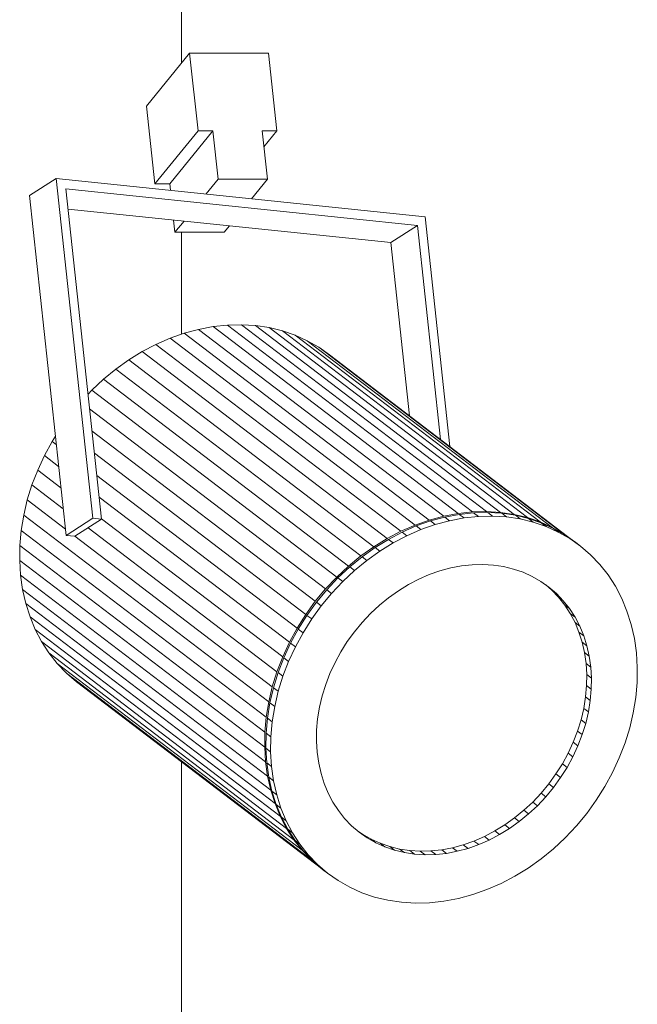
# Model space of a CAD drawing. Header units: millimetres. Extents: x 641988563 to 642234695, y 6457251462 to 6457368821.
# Tile 211 of 223: x 642203304 to 642203424, y 6457260069 to 6457260260. Entities that reach past the tile are written whole.
import ezdxf

# ---------------------------------------------------------------- set-up
doc = ezdxf.new("R2010")
doc.units = ezdxf.units.MM
doc.header["$MEASUREMENT"] = 0

msp = doc.modelspace()

# ---------------------------------------------------------------- linework, layer by layer
at = {"color": 253, "linetype": 'Continuous', "lineweight": 13, "true_color": 0xaaaaaa}
for p, q in [((642203335.282, 6457260251.223), (642203335.282, 6457260304.206)), ((642203328.525, 6457260242.923), (642203336.878, 6457260253.183)), ((642203336.878, 6457260253.183), (642203338.499, 6457260238.148)), ((642203352.159, 6457260253.183), (642203336.878, 6457260253.183)), ((642203353.781, 6457260238.148), (642203352.159, 6457260253.183)), ((642203328.525, 6457260242.923), (642203330.146, 6457260227.888)), ((642203330.146, 6457260227.888), (642203338.499, 6457260238.148)), ((642203333.011, 6457260227.888), (642203341.365, 6457260238.148)), ((642203338.499, 6457260238.148), (642203341.365, 6457260238.148)), ((642203341.365, 6457260238.148), (642203342.378, 6457260228.751)), ((642203350.916, 6457260238.148), (642203353.781, 6457260238.148)), ((642203351.929, 6457260228.751), (642203350.916, 6457260238.148)), ((642203351.251, 6457260235.04), (642203353.781, 6457260238.148)), ((642203305.865, 6457260225.629), (642203311.026, 6457260228.932)), ((642203311.026, 6457260228.932), (642203318.12, 6457260163.154)), ((642203382.467, 6457260221.497), (642203311.026, 6457260228.932)), ((642203340.065, 6457260225.91), (642203342.378, 6457260228.751)), ((642203342.378, 6457260228.751), (642203351.929, 6457260228.751)), ((642203348.87, 6457260224.993), (642203351.929, 6457260228.751)), ((642203319.821, 6457260162.977), (642203312.93, 6457260226.876)), ((642203312.93, 6457260226.876), (642203380.968, 6457260219.794)), ((642203330.146, 6457260227.888), (642203333.011, 6457260227.888)), ((642203333.011, 6457260227.888), (642203333.147, 6457260226.63)), ((642203305.865, 6457260225.629), (642203312.959, 6457260159.85)), ((642203313.349, 6457260222.991), (642203375.807, 6457260216.491)), ((642203333.769, 6457260220.866), (642203334.025, 6457260218.491)), ((642203334.025, 6457260218.491), (642203335.788, 6457260220.656)), ((642203387.264, 6457260177.017), (642203382.467, 6457260221.497)), ((642203343.576, 6457260218.491), (642203344.593, 6457260219.739)), ((642203375.807, 6457260216.491), (642203380.968, 6457260219.794)), ((642203380.968, 6457260219.794), (642203385.431, 6457260178.414)), ((642203334.025, 6457260218.491), (642203343.576, 6457260218.491)), ((642203335.282, 6457260198.759), (642203335.282, 6457260218.491)), ((642203375.807, 6457260216.491), (642203379.419, 6457260182.995)), ((642203338.624, 6457260199.709), (642203335.841, 6457260198.956)), ((642203341.411, 6457260200.236), (642203338.624, 6457260199.709)), ((642203338.624, 6457260199.709), (642203386.059, 6457260163.561)), ((642203344.187, 6457260200.534), (642203341.411, 6457260200.236)), ((642203341.411, 6457260200.236), (642203388.846, 6457260164.088)), ((642203346.933, 6457260200.602), (642203344.187, 6457260200.534)), ((642203344.187, 6457260200.534), (642203391.622, 6457260164.387)), ((642203346.933, 6457260200.602), (642203394.369, 6457260164.455)), ((642203349.634, 6457260200.439), (642203346.933, 6457260200.602)), ((642203349.634, 6457260200.439), (642203397.069, 6457260164.292)), ((642203352.272, 6457260200.047), (642203349.634, 6457260200.439)), ((642203352.272, 6457260200.047), (642203399.707, 6457260163.899)), ((642203354.83, 6457260199.426), (642203352.272, 6457260200.047)), ((642203333.081, 6457260197.983), (642203330.361, 6457260196.795)), ((642203335.841, 6457260198.956), (642203333.081, 6457260197.983)), ((642203333.081, 6457260197.983), (642203380.517, 6457260161.835)), ((642203335.841, 6457260198.956), (642203383.277, 6457260162.808)), ((642203354.83, 6457260199.426), (642203402.266, 6457260163.279)), ((642203357.295, 6457260198.582), (642203354.83, 6457260199.426)), ((642203357.295, 6457260198.582), (642203404.73, 6457260162.435)), ((642203359.649, 6457260197.52), (642203357.295, 6457260198.582)), ((642203330.361, 6457260196.795), (642203327.696, 6457260195.399)), ((642203330.361, 6457260196.795), (642203377.796, 6457260160.647)), ((642203359.649, 6457260197.52), (642203407.084, 6457260161.373)), ((642203361.879, 6457260196.246), (642203359.649, 6457260197.52)), ((642203361.879, 6457260196.246), (642203409.314, 6457260160.098)), ((642203363.97, 6457260194.768), (642203361.879, 6457260196.246)), ((642203327.696, 6457260195.399), (642203325.104, 6457260193.805)), ((642203327.696, 6457260195.399), (642203375.132, 6457260159.252)), ((642203363.97, 6457260194.768), (642203411.405, 6457260158.62)), ((642203322.601, 6457260192.022), (642203320.202, 6457260190.06)), ((642203325.104, 6457260193.805), (642203322.601, 6457260192.022)), ((642203322.601, 6457260192.022), (642203370.036, 6457260155.874)), ((642203325.104, 6457260193.805), (642203372.54, 6457260157.657)), ((642203320.202, 6457260190.06), (642203317.921, 6457260187.933)), ((642203320.202, 6457260190.06), (642203367.637, 6457260153.913)), ((642203317.921, 6457260187.933), (642203317.211, 6457260187.179)), ((642203317.921, 6457260187.933), (642203365.356, 6457260151.786)), ((642203317.519, 6457260184.323), (642203363.209, 6457260149.506)), ((642203310.889, 6457260179.045), (642203310.255, 6457260178.041)), ((642203317.982, 6457260180.026), (642203361.207, 6457260147.087)), ((642203310.255, 6457260178.041), (642203308.762, 6457260175.299)), ((642203310.255, 6457260178.041), (642203311.063, 6457260177.426)), ((642203308.762, 6457260175.299), (642203307.458, 6457260172.482)), ((642203308.762, 6457260175.299), (642203311.519, 6457260173.198)), ((642203318.446, 6457260175.726), (642203359.364, 6457260144.545)), ((642203307.458, 6457260172.482), (642203306.351, 6457260169.607)), ((642203307.458, 6457260172.482), (642203311.967, 6457260169.046)), ((642203318.908, 6457260171.448), (642203357.69, 6457260141.894)), ((642203306.351, 6457260169.607), (642203305.449, 6457260166.692)), ((642203306.351, 6457260169.607), (642203312.404, 6457260164.995)), ((642203319.363, 6457260167.22), (642203356.197, 6457260139.151)), ((642203305.449, 6457260166.692), (642203304.756, 6457260163.756)), ((642203305.449, 6457260166.692), (642203312.827, 6457260161.07)), ((642203304.756, 6457260163.756), (642203304.277, 6457260160.815)), ((642203304.756, 6457260163.756), (642203352.191, 6457260127.608)), ((642203386.059, 6457260163.561), (642203383.277, 6457260162.808)), ((642203388.846, 6457260164.088), (642203386.059, 6457260163.561)), ((642203389.077, 6457260163.913), (642203386.289, 6457260163.385)), ((642203391.622, 6457260164.387), (642203388.846, 6457260164.088)), ((642203391.852, 6457260164.211), (642203389.077, 6457260163.913)), ((642203389.077, 6457260163.913), (642203389.998, 6457260163.211)), ((642203392.773, 6457260163.509), (642203389.998, 6457260163.211)), ((642203394.369, 6457260164.455), (642203391.622, 6457260164.387)), ((642203394.599, 6457260164.279), (642203391.852, 6457260164.211)), ((642203391.852, 6457260164.211), (642203392.773, 6457260163.509)), ((642203395.52, 6457260163.577), (642203392.773, 6457260163.509)), ((642203397.069, 6457260164.292), (642203394.369, 6457260164.455)), ((642203394.599, 6457260164.279), (642203395.52, 6457260163.577)), ((642203397.299, 6457260164.116), (642203394.599, 6457260164.279)), ((642203398.22, 6457260163.414), (642203395.52, 6457260163.577)), ((642203399.707, 6457260163.899), (642203397.069, 6457260164.292)), ((642203397.299, 6457260164.116), (642203398.22, 6457260163.414)), ((642203399.937, 6457260163.724), (642203397.299, 6457260164.116)), ((642203400.858, 6457260163.022), (642203398.22, 6457260163.414)), ((642203402.266, 6457260163.279), (642203399.707, 6457260163.899)), ((642203399.937, 6457260163.724), (642203400.858, 6457260163.022)), ((642203402.496, 6457260163.103), (642203399.937, 6457260163.724)), ((642203312.959, 6457260159.85), (642203318.12, 6457260163.154)), ((642203314.66, 6457260159.673), (642203319.821, 6457260162.977)), ((642203318.12, 6457260163.154), (642203319.821, 6457260162.977)), ((642203319.811, 6457260163.068), (642203354.893, 6457260136.334)), ((642203380.517, 6457260161.835), (642203377.796, 6457260160.647)), ((642203380.747, 6457260161.66), (642203378.026, 6457260160.472)), ((642203383.277, 6457260162.808), (642203380.517, 6457260161.835)), ((642203383.507, 6457260162.633), (642203380.747, 6457260161.66)), ((642203380.747, 6457260161.66), (642203381.668, 6457260160.958)), ((642203384.428, 6457260161.931), (642203381.668, 6457260160.958)), ((642203386.289, 6457260163.385), (642203383.507, 6457260162.633)), ((642203383.507, 6457260162.633), (642203384.428, 6457260161.931)), ((642203387.21, 6457260162.684), (642203384.428, 6457260161.931)), ((642203386.289, 6457260163.385), (642203387.21, 6457260162.684)), ((642203389.998, 6457260163.211), (642203387.21, 6457260162.684)), ((642203403.417, 6457260162.401), (642203400.858, 6457260163.022)), ((642203404.73, 6457260162.435), (642203402.266, 6457260163.279)), ((642203402.496, 6457260163.103), (642203403.417, 6457260162.401)), ((642203404.96, 6457260162.259), (642203402.496, 6457260163.103)), ((642203405.881, 6457260161.558), (642203403.417, 6457260162.401)), ((642203407.084, 6457260161.373), (642203404.73, 6457260162.435)), ((642203404.96, 6457260162.259), (642203405.881, 6457260161.558)), ((642203407.314, 6457260161.197), (642203404.96, 6457260162.259)), ((642203408.235, 6457260160.495), (642203405.881, 6457260161.558)), ((642203304.277, 6457260160.815), (642203304.016, 6457260157.89)), ((642203304.277, 6457260160.815), (642203351.713, 6457260124.668)), ((642203312.959, 6457260159.85), (642203314.66, 6457260159.673)), ((642203314.66, 6457260159.673), (642203352.884, 6457260130.545)), ((642203317.229, 6457260161.318), (642203353.787, 6457260133.459)), ((642203377.796, 6457260160.647), (642203375.132, 6457260159.252)), ((642203378.026, 6457260160.472), (642203375.362, 6457260159.076)), ((642203378.947, 6457260159.77), (642203376.283, 6457260158.374)), ((642203378.026, 6457260160.472), (642203378.947, 6457260159.77)), ((642203381.668, 6457260160.958), (642203378.947, 6457260159.77)), ((642203409.314, 6457260160.098), (642203407.084, 6457260161.373)), ((642203407.314, 6457260161.197), (642203408.235, 6457260160.495)), ((642203409.544, 6457260159.923), (642203407.314, 6457260161.197)), ((642203410.465, 6457260159.221), (642203408.235, 6457260160.495)), ((642203411.405, 6457260158.62), (642203409.314, 6457260160.098)), ((642203409.544, 6457260159.923), (642203410.465, 6457260159.221)), ((642203411.636, 6457260158.445), (642203409.544, 6457260159.923)), ((642203304.016, 6457260157.89), (642203303.973, 6457260154.996)), ((642203304.016, 6457260157.89), (642203351.451, 6457260121.742)), ((642203375.132, 6457260159.252), (642203372.54, 6457260157.657)), ((642203375.362, 6457260159.076), (642203372.77, 6457260157.482)), ((642203376.283, 6457260158.374), (642203373.691, 6457260156.78)), ((642203375.362, 6457260159.076), (642203376.283, 6457260158.374)), ((642203412.557, 6457260157.743), (642203410.465, 6457260159.221)), ((642203411.636, 6457260158.445), (642203412.557, 6457260157.743)), ((642203414.497, 6457260156.07), (642203412.557, 6457260157.743)), ((642203370.036, 6457260155.874), (642203367.637, 6457260153.913)), ((642203372.54, 6457260157.657), (642203370.036, 6457260155.874)), ((642203372.77, 6457260157.482), (642203370.267, 6457260155.699)), ((642203373.691, 6457260156.78), (642203371.188, 6457260154.997)), ((642203372.77, 6457260157.482), (642203373.691, 6457260156.78)), ((642203416.275, 6457260154.212), (642203414.497, 6457260156.07)), ((642203303.973, 6457260154.996), (642203351.408, 6457260118.849)), ((642203303.973, 6457260154.996), (642203304.148, 6457260152.153)), ((642203367.637, 6457260153.913), (642203365.356, 6457260151.786)), ((642203370.267, 6457260155.699), (642203367.867, 6457260153.737)), ((642203371.188, 6457260154.997), (642203368.788, 6457260153.035)), ((642203370.267, 6457260155.699), (642203371.188, 6457260154.997)), ((642203387.421, 6457260153.544), (642203389.512, 6457260153.94)), ((642203389.512, 6457260153.94), (642203391.594, 6457260154.163)), ((642203391.594, 6457260154.163), (642203393.654, 6457260154.215)), ((642203393.654, 6457260154.215), (642203395.679, 6457260154.092)), ((642203395.679, 6457260154.092), (642203397.657, 6457260153.798)), ((642203417.878, 6457260152.181), (642203416.275, 6457260154.212)), ((642203304.148, 6457260152.153), (642203351.583, 6457260116.005)), ((642203304.148, 6457260152.153), (642203304.542, 6457260149.378)), ((642203367.867, 6457260153.737), (642203365.587, 6457260151.61)), ((642203368.788, 6457260153.035), (642203366.508, 6457260150.908)), ((642203367.867, 6457260153.737), (642203368.788, 6457260153.035)), ((642203381.224, 6457260151.359), (642203383.265, 6457260152.25)), ((642203383.265, 6457260152.25), (642203385.335, 6457260152.98)), ((642203385.335, 6457260152.98), (642203387.421, 6457260153.544)), ((642203397.657, 6457260153.798), (642203399.576, 6457260153.333)), ((642203399.576, 6457260153.333), (642203401.425, 6457260152.7)), ((642203401.425, 6457260152.7), (642203403.19, 6457260151.903)), ((642203419.298, 6457260149.989), (642203417.878, 6457260152.181)), ((642203365.356, 6457260151.786), (642203363.209, 6457260149.506)), ((642203365.587, 6457260151.61), (642203363.439, 6457260149.33)), ((642203366.508, 6457260150.908), (642203364.36, 6457260148.628)), ((642203365.587, 6457260151.61), (642203366.508, 6457260150.908)), ((642203377.282, 6457260149.117), (642203379.226, 6457260150.312)), ((642203379.226, 6457260150.312), (642203381.224, 6457260151.359)), ((642203403.19, 6457260151.903), (642203404.863, 6457260150.947)), ((642203404.863, 6457260150.947), (642203406.431, 6457260149.839)), ((642203405.838, 6457260150.258), (642203406.966, 6457260149.286)), ((642203304.542, 6457260149.378), (642203351.977, 6457260113.23)), ((642203304.542, 6457260149.378), (642203305.15, 6457260146.687)), ((642203363.209, 6457260149.506), (642203361.207, 6457260147.087)), ((642203363.439, 6457260149.33), (642203361.437, 6457260146.912)), ((642203364.36, 6457260148.628), (642203362.358, 6457260146.21)), ((642203363.439, 6457260149.33), (642203364.36, 6457260148.628)), ((642203375.404, 6457260147.779), (642203377.282, 6457260149.117)), ((642203406.431, 6457260149.839), (642203407.887, 6457260148.584)), ((642203406.966, 6457260149.286), (642203407.887, 6457260148.584)), ((642203406.966, 6457260149.286), (642203408.299, 6457260147.892)), ((642203407.887, 6457260148.584), (642203409.22, 6457260147.19)), ((642203420.525, 6457260147.65), (642203419.298, 6457260149.989)), ((642203305.15, 6457260146.687), (642203352.586, 6457260110.54)), ((642203305.15, 6457260146.687), (642203305.971, 6457260144.099)), ((642203361.207, 6457260147.087), (642203359.364, 6457260144.545)), ((642203361.437, 6457260146.912), (642203359.594, 6457260144.369)), ((642203361.437, 6457260146.912), (642203362.358, 6457260146.21)), ((642203371.895, 6457260144.713), (642203373.605, 6457260146.308)), ((642203373.605, 6457260146.308), (642203375.404, 6457260147.779)), ((642203408.299, 6457260147.892), (642203409.22, 6457260147.19)), ((642203408.299, 6457260147.892), (642203409.501, 6457260146.369)), ((642203409.22, 6457260147.19), (642203410.423, 6457260145.667)), ((642203409.501, 6457260146.369), (642203410.423, 6457260145.667)), ((642203409.501, 6457260146.369), (642203410.566, 6457260144.725)), ((642203421.552, 6457260145.179), (642203420.525, 6457260147.65)), ((642203359.364, 6457260144.545), (642203357.69, 6457260141.894)), ((642203359.594, 6457260144.369), (642203357.921, 6457260141.718)), ((642203359.594, 6457260144.369), (642203360.515, 6457260143.667)), ((642203362.358, 6457260146.21), (642203360.515, 6457260143.667)), ((642203370.284, 6457260143.003), (642203371.895, 6457260144.713)), ((642203410.423, 6457260145.667), (642203411.487, 6457260144.023)), ((642203410.566, 6457260144.725), (642203411.487, 6457260142.971)), ((642203410.566, 6457260144.725), (642203411.487, 6457260144.023)), ((642203422.372, 6457260142.59), (642203421.552, 6457260145.179)), ((642203305.971, 6457260144.099), (642203306.998, 6457260141.627)), ((642203305.971, 6457260144.099), (642203353.406, 6457260107.951)), ((642203360.515, 6457260143.667), (642203358.842, 6457260141.017)), ((642203368.783, 6457260141.189), (642203370.284, 6457260143.003)), ((642203411.487, 6457260144.023), (642203412.408, 6457260142.269)), ((642203411.487, 6457260142.971), (642203412.408, 6457260142.269)), ((642203411.487, 6457260142.971), (642203412.257, 6457260141.118)), ((642203422.981, 6457260139.9), (642203422.372, 6457260142.59)), ((642203306.998, 6457260141.627), (642203308.225, 6457260139.288)), ((642203306.998, 6457260141.627), (642203354.433, 6457260105.48)), ((642203357.69, 6457260141.894), (642203356.197, 6457260139.151)), ((642203357.921, 6457260141.718), (642203356.427, 6457260138.976)), ((642203358.842, 6457260141.017), (642203357.349, 6457260138.274)), ((642203357.921, 6457260141.718), (642203358.842, 6457260141.017)), ((642203367.4, 6457260139.282), (642203368.783, 6457260141.189)), ((642203412.257, 6457260141.118), (642203413.178, 6457260140.416)), ((642203412.257, 6457260141.118), (642203412.872, 6457260139.176)), ((642203412.408, 6457260142.269), (642203413.178, 6457260140.416)), ((642203308.225, 6457260139.288), (642203309.644, 6457260137.097)), ((642203308.225, 6457260139.288), (642203355.66, 6457260103.141)), ((642203356.197, 6457260139.151), (642203354.893, 6457260136.334)), ((642203356.427, 6457260138.976), (642203355.123, 6457260136.159)), ((642203356.427, 6457260138.976), (642203357.349, 6457260138.274)), ((642203366.145, 6457260137.294), (642203367.4, 6457260139.282)), ((642203412.872, 6457260139.176), (642203413.793, 6457260138.474)), ((642203412.872, 6457260139.176), (642203413.329, 6457260137.158)), ((642203413.178, 6457260140.416), (642203413.793, 6457260138.474)), ((642203423.375, 6457260137.125), (642203422.981, 6457260139.9)), ((642203309.644, 6457260137.097), (642203357.08, 6457260100.949)), ((642203309.644, 6457260137.097), (642203311.248, 6457260135.066)), ((642203357.349, 6457260138.274), (642203356.045, 6457260135.457)), ((642203365.025, 6457260135.237), (642203366.145, 6457260137.294)), ((642203413.329, 6457260137.158), (642203414.25, 6457260136.456)), ((642203413.329, 6457260137.158), (642203413.624, 6457260135.077)), ((642203413.793, 6457260138.474), (642203414.25, 6457260136.456)), ((642203423.55, 6457260134.281), (642203423.375, 6457260137.125)), ((642203311.248, 6457260135.066), (642203313.026, 6457260133.208)), ((642203311.248, 6457260135.066), (642203358.683, 6457260098.918)), ((642203354.893, 6457260136.334), (642203353.787, 6457260133.459)), ((642203355.123, 6457260136.159), (642203354.017, 6457260133.284)), ((642203356.045, 6457260135.457), (642203354.938, 6457260132.582)), ((642203355.123, 6457260136.159), (642203356.045, 6457260135.457)), ((642203364.047, 6457260133.124), (642203365.025, 6457260135.237)), ((642203413.624, 6457260135.077), (642203414.545, 6457260134.375)), ((642203413.624, 6457260135.077), (642203413.755, 6457260132.945)), ((642203414.25, 6457260136.456), (642203414.545, 6457260134.375)), ((642203313.026, 6457260133.208), (642203314.966, 6457260131.535)), ((642203313.026, 6457260133.208), (642203360.461, 6457260097.06)), ((642203353.787, 6457260133.459), (642203352.884, 6457260130.545)), ((642203354.017, 6457260133.284), (642203353.114, 6457260130.369)), ((642203354.017, 6457260133.284), (642203354.938, 6457260132.582)), ((642203363.217, 6457260130.968), (642203364.047, 6457260133.124)), ((642203413.755, 6457260132.945), (642203413.723, 6457260130.774)), ((642203413.755, 6457260132.945), (642203414.676, 6457260132.243)), ((642203414.545, 6457260134.375), (642203414.676, 6457260132.243)), ((642203423.507, 6457260131.388), (642203423.55, 6457260134.281)), ((642203314.966, 6457260131.535), (642203362.401, 6457260095.387)), ((642203354.938, 6457260132.582), (642203354.035, 6457260129.667)), ((642203414.676, 6457260132.243), (642203414.644, 6457260130.073)), ((642203423.245, 6457260128.462), (642203423.507, 6457260131.388)), ((642203352.884, 6457260130.545), (642203352.191, 6457260127.608)), ((642203353.114, 6457260130.369), (642203352.422, 6457260127.433)), ((642203353.114, 6457260130.369), (642203354.035, 6457260129.667)), ((642203354.035, 6457260129.667), (642203353.343, 6457260126.731)), ((642203362.54, 6457260128.782), (642203363.217, 6457260130.968)), ((642203413.723, 6457260130.774), (642203413.527, 6457260128.58)), ((642203413.723, 6457260130.774), (642203414.644, 6457260130.073)), ((642203414.644, 6457260130.073), (642203414.448, 6457260127.878)), ((642203352.191, 6457260127.608), (642203351.713, 6457260124.668)), ((642203352.422, 6457260127.433), (642203351.943, 6457260124.492)), ((642203352.422, 6457260127.433), (642203353.343, 6457260126.731)), ((642203362.021, 6457260126.58), (642203362.54, 6457260128.782)), ((642203413.527, 6457260128.58), (642203413.168, 6457260126.375)), ((642203413.527, 6457260128.58), (642203414.448, 6457260127.878)), ((642203414.448, 6457260127.878), (642203414.089, 6457260125.673)), ((642203422.767, 6457260125.522), (642203423.245, 6457260128.462)), ((642203353.343, 6457260126.731), (642203352.864, 6457260123.79)), ((642203361.662, 6457260124.374), (642203362.021, 6457260126.58)), ((642203413.168, 6457260126.375), (642203412.648, 6457260124.173)), ((642203413.168, 6457260126.375), (642203414.089, 6457260125.673)), ((642203414.089, 6457260125.673), (642203413.569, 6457260123.471)), ((642203422.074, 6457260122.585), (642203422.767, 6457260125.522)), ((642203351.713, 6457260124.668), (642203351.451, 6457260121.742)), ((642203351.943, 6457260124.492), (642203351.681, 6457260121.567)), ((642203351.943, 6457260124.492), (642203352.864, 6457260123.79)), ((642203352.864, 6457260123.79), (642203352.602, 6457260120.865)), ((642203361.465, 6457260122.18), (642203361.662, 6457260124.374)), ((642203412.648, 6457260124.173), (642203411.971, 6457260121.987)), ((642203412.648, 6457260124.173), (642203413.569, 6457260123.471)), ((642203413.569, 6457260123.471), (642203412.892, 6457260121.285)), ((642203351.451, 6457260121.742), (642203351.408, 6457260118.849)), ((642203351.681, 6457260121.567), (642203351.638, 6457260118.673)), ((642203351.681, 6457260121.567), (642203352.602, 6457260120.865)), ((642203361.433, 6457260120.01), (642203361.465, 6457260122.18)), ((642203411.971, 6457260121.987), (642203411.141, 6457260119.83)), ((642203411.971, 6457260121.987), (642203412.892, 6457260121.285)), ((642203421.172, 6457260119.671), (642203422.074, 6457260122.585)), ((642203352.602, 6457260120.865), (642203352.559, 6457260117.971)), ((642203361.565, 6457260117.878), (642203361.433, 6457260120.01)), ((642203411.141, 6457260119.83), (642203410.163, 6457260117.717)), ((642203411.141, 6457260119.83), (642203412.062, 6457260119.129)), ((642203412.892, 6457260121.285), (642203412.062, 6457260119.129)), ((642203420.065, 6457260116.796), (642203421.172, 6457260119.671)), ((642203351.408, 6457260118.849), (642203351.583, 6457260116.005)), ((642203351.638, 6457260118.673), (642203352.559, 6457260117.971)), ((642203351.638, 6457260118.673), (642203351.814, 6457260115.83)), ((642203352.559, 6457260117.971), (642203352.735, 6457260115.128)), ((642203361.86, 6457260115.796), (642203361.565, 6457260117.878)), ((642203410.163, 6457260117.717), (642203409.043, 6457260115.661)), ((642203410.163, 6457260117.717), (642203411.084, 6457260117.016)), ((642203412.062, 6457260119.129), (642203411.084, 6457260117.016)), ((642203335.282, 6457260063.07), (642203335.282, 6457260116.053)), ((642203351.583, 6457260116.005), (642203351.977, 6457260113.23)), ((642203351.814, 6457260115.83), (642203352.207, 6457260113.055)), ((642203351.814, 6457260115.83), (642203352.735, 6457260115.128)), ((642203362.316, 6457260113.778), (642203361.86, 6457260115.796)), ((642203411.084, 6457260117.016), (642203409.964, 6457260114.959)), ((642203418.761, 6457260113.979), (642203420.065, 6457260116.796)), ((642203352.735, 6457260115.128), (642203353.128, 6457260112.353)), ((642203409.043, 6457260115.661), (642203407.788, 6457260113.673)), ((642203409.964, 6457260114.959), (642203408.709, 6457260112.971)), ((642203409.043, 6457260115.661), (642203409.964, 6457260114.959)), ((642203417.268, 6457260111.236), (642203418.761, 6457260113.979)), ((642203351.977, 6457260113.23), (642203352.586, 6457260110.54)), ((642203352.207, 6457260113.055), (642203353.128, 6457260112.353)), ((642203352.207, 6457260113.055), (642203352.816, 6457260110.364)), ((642203353.128, 6457260112.353), (642203353.737, 6457260109.662)), ((642203362.932, 6457260111.837), (642203362.316, 6457260113.778)), ((642203407.788, 6457260113.673), (642203406.406, 6457260111.766)), ((642203408.709, 6457260112.971), (642203407.327, 6457260111.064)), ((642203407.788, 6457260113.673), (642203408.709, 6457260112.971)), ((642203352.586, 6457260110.54), (642203353.406, 6457260107.951)), ((642203352.816, 6457260110.364), (642203353.737, 6457260109.662)), ((642203352.816, 6457260110.364), (642203353.636, 6457260107.775)), ((642203363.702, 6457260109.983), (642203362.932, 6457260111.837)), ((642203406.406, 6457260111.766), (642203404.905, 6457260109.952)), ((642203407.327, 6457260111.064), (642203405.826, 6457260109.25)), ((642203406.406, 6457260111.766), (642203407.327, 6457260111.064)), ((642203415.594, 6457260108.585), (642203417.268, 6457260111.236)), ((642203353.737, 6457260109.662), (642203354.557, 6457260107.074)), ((642203364.622, 6457260108.229), (642203363.702, 6457260109.983)), ((642203365.687, 6457260106.585), (642203364.622, 6457260108.229)), ((642203403.294, 6457260108.242), (642203401.583, 6457260106.646)), ((642203404.905, 6457260109.952), (642203403.294, 6457260108.242)), ((642203403.294, 6457260108.242), (642203404.215, 6457260107.54)), ((642203405.826, 6457260109.25), (642203404.215, 6457260107.54)), ((642203404.905, 6457260109.952), (642203405.826, 6457260109.25)), ((642203413.751, 6457260106.043), (642203415.594, 6457260108.585)), ((642203353.406, 6457260107.951), (642203354.433, 6457260105.48)), ((642203353.636, 6457260107.775), (642203354.557, 6457260107.074)), ((642203353.636, 6457260107.775), (642203354.663, 6457260105.304)), ((642203354.557, 6457260107.074), (642203355.584, 6457260104.602)), ((642203366.89, 6457260105.062), (642203365.687, 6457260106.585)), ((642203401.583, 6457260106.646), (642203399.784, 6457260105.175)), ((642203401.583, 6457260106.646), (642203402.505, 6457260105.944)), ((642203404.215, 6457260107.54), (642203402.505, 6457260105.944)), ((642203354.433, 6457260105.48), (642203355.66, 6457260103.141)), ((642203354.663, 6457260105.304), (642203355.584, 6457260104.602)), ((642203354.663, 6457260105.304), (642203355.89, 6457260102.965)), ((642203355.584, 6457260104.602), (642203356.811, 6457260102.263)), ((642203368.223, 6457260103.669), (642203366.89, 6457260105.062)), ((642203399.784, 6457260105.175), (642203397.906, 6457260103.838)), ((642203400.705, 6457260104.474), (642203398.828, 6457260103.136)), ((642203399.784, 6457260105.175), (642203400.705, 6457260104.474)), ((642203402.505, 6457260105.944), (642203400.705, 6457260104.474)), ((642203411.749, 6457260103.624), (642203413.751, 6457260106.043)), ((642203355.66, 6457260103.141), (642203357.08, 6457260100.949)), ((642203355.89, 6457260102.965), (642203356.811, 6457260102.263)), ((642203355.89, 6457260102.965), (642203357.31, 6457260100.774)), ((642203369.678, 6457260102.414), (642203368.223, 6457260103.669)), ((642203370.326, 6457260102.007), (642203369.351, 6457260102.696)), ((642203395.963, 6457260102.642), (642203393.964, 6457260101.596)), ((642203397.906, 6457260103.838), (642203395.963, 6457260102.642)), ((642203395.963, 6457260102.642), (642203396.884, 6457260101.94)), ((642203398.828, 6457260103.136), (642203396.884, 6457260101.94)), ((642203397.906, 6457260103.838), (642203398.828, 6457260103.136)), ((642203409.602, 6457260101.344), (642203411.749, 6457260103.624)), ((642203356.811, 6457260102.263), (642203358.231, 6457260100.072)), ((642203357.08, 6457260100.949), (642203358.683, 6457260098.918)), ((642203357.31, 6457260100.774), (642203358.231, 6457260100.072)), ((642203357.31, 6457260100.774), (642203358.913, 6457260098.743)), ((642203371.247, 6457260101.305), (642203369.678, 6457260102.414)), ((642203370.326, 6457260102.007), (642203371.247, 6457260101.305)), ((642203371.998, 6457260101.052), (642203370.326, 6457260102.007)), ((642203372.919, 6457260100.35), (642203371.247, 6457260101.305)), ((642203371.998, 6457260101.052), (642203372.919, 6457260100.35)), ((642203373.764, 6457260100.255), (642203371.998, 6457260101.052)), ((642203391.924, 6457260100.705), (642203389.854, 6457260099.975)), ((642203393.964, 6457260101.596), (642203391.924, 6457260100.705)), ((642203391.924, 6457260100.705), (642203392.845, 6457260100.003)), ((642203394.885, 6457260100.894), (642203392.845, 6457260100.003)), ((642203393.964, 6457260101.596), (642203394.885, 6457260100.894)), ((642203396.884, 6457260101.94), (642203394.885, 6457260100.894)), ((642203407.321, 6457260099.217), (642203409.602, 6457260101.344)), ((642203358.231, 6457260100.072), (642203359.835, 6457260098.041)), ((642203358.683, 6457260098.918), (642203360.461, 6457260097.06)), ((642203358.913, 6457260098.743), (642203359.835, 6457260098.041)), ((642203358.913, 6457260098.743), (642203360.691, 6457260096.885)), ((642203374.685, 6457260099.553), (642203372.919, 6457260100.35)), ((642203373.764, 6457260100.255), (642203374.685, 6457260099.553)), ((642203375.612, 6457260099.622), (642203373.764, 6457260100.255)), ((642203376.533, 6457260098.92), (642203374.685, 6457260099.553)), ((642203375.612, 6457260099.622), (642203376.533, 6457260098.92)), ((642203377.531, 6457260099.157), (642203375.612, 6457260099.622)), ((642203378.452, 6457260098.455), (642203376.533, 6457260098.92)), ((642203377.531, 6457260099.157), (642203378.452, 6457260098.455)), ((642203379.509, 6457260098.862), (642203377.531, 6457260099.157)), ((642203381.535, 6457260098.74), (642203379.509, 6457260098.862)), ((642203379.509, 6457260098.862), (642203380.431, 6457260098.16)), ((642203383.595, 6457260098.791), (642203381.535, 6457260098.74)), ((642203381.535, 6457260098.74), (642203382.456, 6457260098.038)), ((642203385.676, 6457260099.015), (642203383.595, 6457260098.791)), ((642203383.595, 6457260098.791), (642203384.516, 6457260098.089)), ((642203387.767, 6457260099.41), (642203385.676, 6457260099.015)), ((642203385.676, 6457260099.015), (642203386.597, 6457260098.313)), ((642203388.688, 6457260098.708), (642203386.597, 6457260098.313)), ((642203389.854, 6457260099.975), (642203387.767, 6457260099.41)), ((642203387.767, 6457260099.41), (642203388.688, 6457260098.708)), ((642203390.775, 6457260099.273), (642203388.688, 6457260098.708)), ((642203389.854, 6457260099.975), (642203390.775, 6457260099.273)), ((642203392.845, 6457260100.003), (642203390.775, 6457260099.273)), ((642203404.922, 6457260097.256), (642203407.321, 6457260099.217)), ((642203359.835, 6457260098.041), (642203361.612, 6457260096.183)), ((642203360.461, 6457260097.06), (642203362.401, 6457260095.387)), ((642203360.691, 6457260096.885), (642203361.612, 6457260096.183)), ((642203360.691, 6457260096.885), (642203362.632, 6457260095.212)), ((642203380.431, 6457260098.16), (642203378.452, 6457260098.455)), ((642203382.456, 6457260098.038), (642203380.431, 6457260098.16)), ((642203384.516, 6457260098.089), (642203382.456, 6457260098.038)), ((642203386.597, 6457260098.313), (642203384.516, 6457260098.089)), ((642203402.418, 6457260095.473), (642203404.922, 6457260097.256)), ((642203361.612, 6457260096.183), (642203363.553, 6457260094.51)), ((642203362.401, 6457260095.387), (642203362.55, 6457260095.282)), ((642203362.632, 6457260095.212), (642203363.553, 6457260094.51)), ((642203399.827, 6457260093.878), (642203402.418, 6457260095.473)), ((642203363.553, 6457260094.51), (642203365.644, 6457260093.032)), ((642203365.644, 6457260093.032), (642203367.874, 6457260091.757)), ((642203397.162, 6457260092.483), (642203399.827, 6457260093.878)), ((642203367.874, 6457260091.757), (642203370.228, 6457260090.695)), ((642203391.682, 6457260090.322), (642203394.442, 6457260091.295)), ((642203394.442, 6457260091.295), (642203397.162, 6457260092.483)), ((642203370.228, 6457260090.695), (642203372.692, 6457260089.851)), ((642203372.692, 6457260089.851), (642203375.251, 6457260089.231)), ((642203375.251, 6457260089.231), (642203377.889, 6457260088.838)), ((642203386.112, 6457260089.042), (642203388.899, 6457260089.569)), ((642203388.899, 6457260089.569), (642203391.682, 6457260090.322)), ((642203377.889, 6457260088.838), (642203380.59, 6457260088.675)), ((642203380.59, 6457260088.675), (642203383.336, 6457260088.743)), ((642203383.336, 6457260088.743), (642203386.112, 6457260089.042))]:
    msp.add_line(p, q, dxfattribs=at)

doc.saveas('drawing.dxf')
